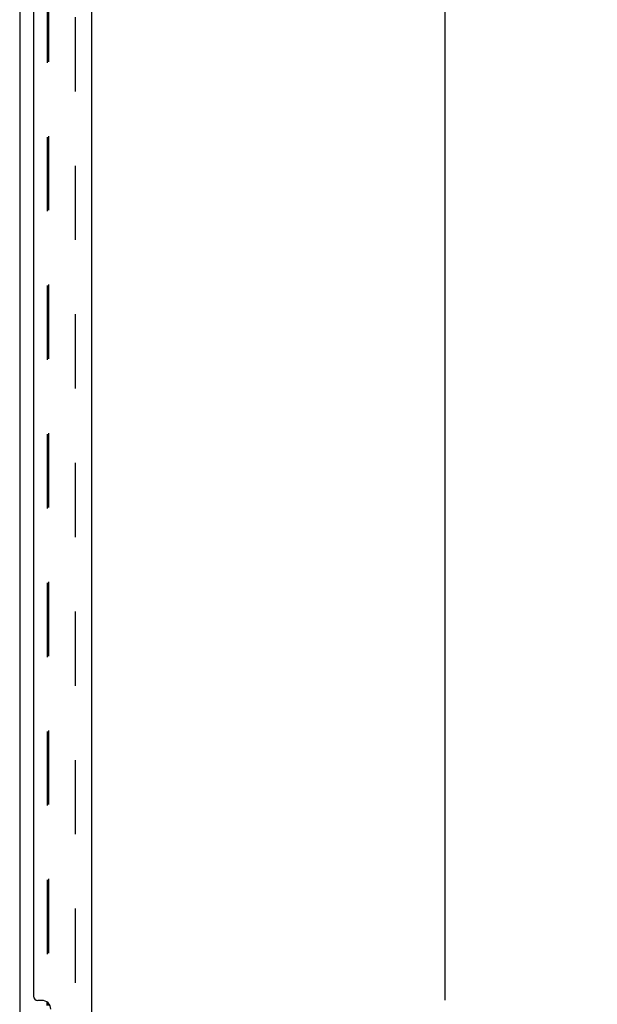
# Model space of a CAD drawing. Header units: inches. Extents: x 0 to 198, y 0 to 128.
# Tile 9 of 26: x 27 to 35, y 67 to 81. Entities that reach past the tile are written whole.
import ezdxf

# ---------------------------------------------------------------- set-up
doc = ezdxf.new("R2010")
doc.units = ezdxf.units.IN
doc.header["$LTSCALE"] = 10.872093
doc.header["$MEASUREMENT"] = 0
doc.linetypes.add('HIDDEN', pattern=[0.2, 0.1, -0.1])
doc.layers.get('0').update_dxf_attribs({"linetype": 'CONTINUOUS'})
for name, color, linetype in [('DEFAULT_2', 8, 'HIDDEN'), ('DIMENSIONS', 7, 'CONTINUOUS'), ('SLAVE_DOOR_ASSEMBLY', 7, 'CONTINUOUS')]:
    doc.layers.add(name, color=color, linetype=linetype)
doc.styles.get("Standard").update_dxf_attribs({"font": 'arial.ttf'})
doc.dimstyles.new('DIMSTYLE_1', dxfattribs={"dimtxt": 0.872093, "dimasz": 1.162791, "dimexe": 0.09, "dimexo": 0.07, "dimgap": 0.0375, "dimtad": 0, "dimtih": 1, "dimtoh": 1, "dimzin": 4, "dimdsep": 46, "dimtxsty": 'Standard', "dimblk": '_FILLED', "dimblk1": '_FILLED', "dimblk2": '_FILLED', "dimcen": 0.09, "dimazin": 1, "dimtfac": 1, "dimtdec": 3, "dimtofl": 0, "dimtmove": 0, "dimatfit": 3, "dimldrblk": '_FILLED', "dimfxl": 0, "dimtolj": 1, "dimtzin": 4, "dimarcsym": 0})

# ---------------------------------------------------------------- blocks, each defined once
blk = doc.blocks.new('_FILLED')
at = {"color": 0, "linetype": 'ByBlock'}
blk.add_solid([(0, 0), (-1, 0.2), (-1, -0.2)], dxfattribs=at)
blk = doc.blocks.new('*D11')
at = {"layer": 'DIMENSIONS', "color": 2, "linetype": 'Continuous'}
for p, q in [((28.216, 90.226), (33.861, 90.226)), ((32.814, 90.226), (32.814, 66.628)), ((32.814, 39.726), (32.814, 63.575)), ((28.216, 39.726), (33.861, 39.726))]:
    blk.add_line(p, q, dxfattribs=at)
at = {"layer": 'DIMENSIONS', "color": 2, "linetype": 'Continuous', "xscale": 1.1627906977, "yscale": 1.1627906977, "zscale": 1.1627906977}
for p, rotation in [((32.814, 90.226), 90), ((32.814, 39.726), 270)]:
    blk.add_blockref('_FILLED', p, dxfattribs=dict(at, rotation=rotation))
at = {"layer": 'DIMENSIONS', "color": 2, "linetype": 'Continuous', "insert": (32.814, 66.192), "char_height": 0.8721, "width": 4.46097, "attachment_point": 2, "line_spacing_factor": 0.9}
blk.add_mtext('50.50\\PDOORS', dxfattribs=at)

msp = doc.modelspace()

# ---------------------------------------------------------------- linework, layer by layer
at = {"color": 3, "linetype": 'Continuous'}
for p, q in [((26.59, 89.528), (26.59, 40.424)), ((26.994, 66.551), (26.994, 66.596)), ((27.011, 66.551), (27.011, 66.581))]:
    msp.add_line(p, q, dxfattribs=at)
at = {"layer": 'DEFAULT_2', "color": 8, "linetype": 'HIDDEN'}
for p, q in [((27.403, 89.711), (27.403, 40.242)), ((26.994, 83.607), (26.994, 66.596)), ((27.011, 83.622), (27.011, 66.581))]:
    msp.add_line(p, q, dxfattribs=at)
at = {"layer": 'SLAVE_DOOR_ASSEMBLY', "color": 3, "linetype": 'Continuous'}
for p, q in [((27.648, 65.476), (27.648, 84.726)), ((26.794, 83.519), (26.794, 66.684)), ((26.914, 66.624), (26.854, 66.624))]:
    msp.add_line(p, q, dxfattribs=at)
for centre, radius, start, end in [((26.854, 66.684), 0.06, 180, 270), ((26.914, 66.494), 0.13, 0, 90)]:
    msp.add_arc(centre, radius, start, end, dxfattribs=at)

# ---------------------------------------------------------------- dimensions: what is measured, and where the dimension line sits
at = {"layer": 'DIMENSIONS', "color": 2, "linetype": 'Continuous'}
dim = msp.add_linear_dim(base=(32.814, 90.226), p1=(28.146, 39.726), p2=(28.146, 90.226), angle=90, text='<>\\PDOORS', dimstyle='DIMSTYLE_1', dxfattribs=at)
dim.commit()
dim.dimension.update_dxf_attribs({"geometry": '*D11', "text_midpoint": (32.814, 65.102), "dimtype": 160})

doc.saveas('drawing.dxf')
